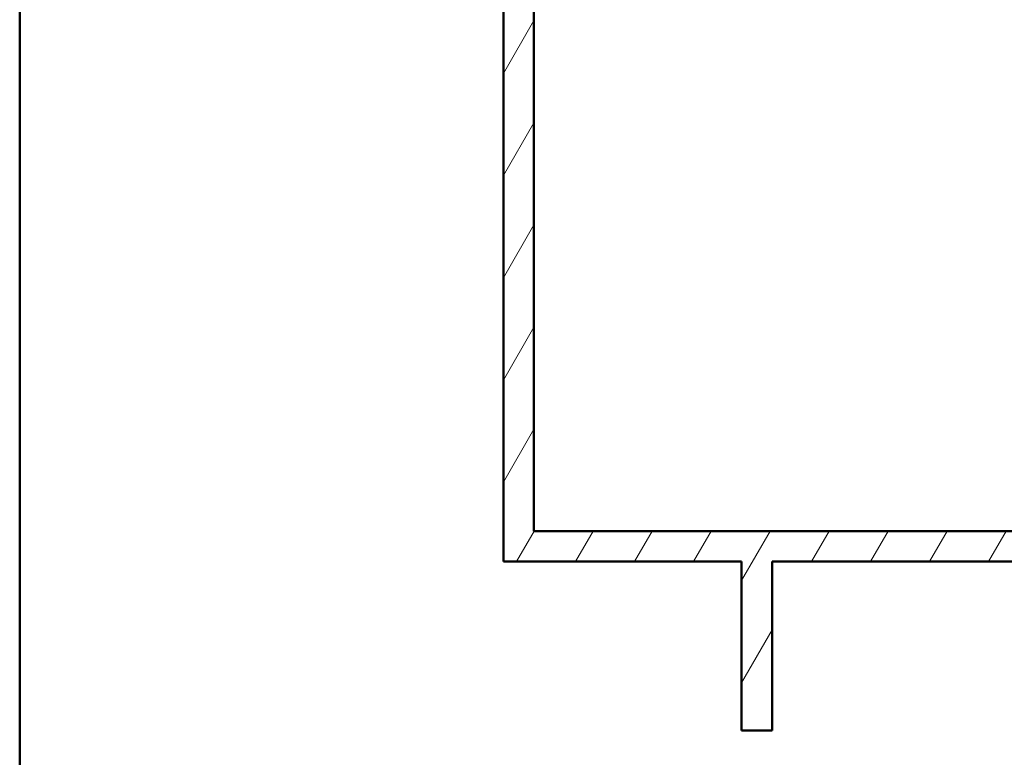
# Model space of a CAD drawing. Header units: millimetres. Extents: x 100 to 2000, y 93 to 2870.
# Tile 2 of 31: x 100 to 712, y 840 to 1299. Entities that reach past the tile are written whole.
import ezdxf

# ---------------------------------------------------------------- set-up
doc = ezdxf.new("R2010")
doc.units = ezdxf.units.MM
doc.header["$LTSCALE"] = 10
for name, color, linetype, lineweight in [('Dimensions(ISO)', 7, 'Continuous', 25), ('Hatch', 7, 'Continuous', 9), ('Sketch Geometry(ISO)', 7, 'Continuous', 50), ('Visible Edges(ISO)', 7, 'Continuous', 50)]:
    doc.layers.add(name, color=color, linetype=linetype, lineweight=lineweight)
doc.styles.add('Text_3.5mm', font='arial.ttf', dxfattribs={"width": 0.9})
doc.dimstyles.new('KS-STANDARD', dxfattribs={"dimscale": 10, "dimtxt": 3.5, "dimasz": 2.5, "dimexe": 3.175, "dimexo": 0, "dimgap": 0.8, "dimtad": 1, "dimdec": 1, "dimrnd": 1e-08, "dimtxsty": 'Text_3.5mm', "dimcen": 0.09, "dimdle": 10, "dimclrd": 7, "dimclre": 7, "dimclrt": 7, "dimadec": 0, "dimazin": 2, "dimtfac": 0.714286, "dimtdec": 4, "dimtmove": 0, "dimatfit": 3, "dimfxl": 1, "dimtolj": 1, "dimlwd": 25, "dimlwe": 25, "dimarcsym": 0})

# ---------------------------------------------------------------- blocks, each defined once
blk = doc.blocks.new('Borders Marketing Border')
at = {"layer": 'Sketch Geometry(ISO)'}
blk.add_line((10, 10), (10, 287), dxfattribs=at)
blk = doc.blocks.new('*D9')
at = {"layer": 'Defpoints', "color": 0, "linetype": 'Continuous', "transparency": 16777216}
for p in [(648.92, 1417.65), (1080.52, 1417.65), (926.52, 856.84)]:
    blk.add_point(p, dxfattribs=at)
at = {"layer": 'Dimensions(ISO)', "color": 7, "linetype": 'Continuous', "lineweight": 25, "transparency": 16777216}
for p, q in [((648.92, 1417.65), (1112.27, 1417.65)), ((1080.52, 881.84), (1080.52, 1392.65)), ((926.52, 856.84), (1112.27, 856.84))]:
    blk.add_line(p, q, dxfattribs=at)
at = {"layer": 'Dimensions(ISO)', "color": 7, "linetype": 'Continuous', "transparency": 16777216}
for points in [[(1076.36, 1392.65), (1084.69, 1392.65), (1080.52, 1417.65)], [(1076.36, 881.84), (1084.69, 881.84), (1080.52, 856.84)]]:
    blk.add_solid(points, dxfattribs=at)
at = {"layer": 'Dimensions(ISO)', "color": 7, "linetype": 'Continuous', "lineweight": 25, "transparency": 16777216, "insert": (1054.65, 1087.98), "char_height": 35, "attachment_point": 4, "rotation": 90, "style": 'Text_3.5mm'}
blk.add_mtext('\\A1;\\fArial|b0|i0;ca. 561', dxfattribs=at)

msp = doc.modelspace()

# ---------------------------------------------------------------- hatches: boundary and pattern name
at = {"layer": 'Hatch'}
h = msp.add_hatch(dxfattribs=at)
h.set_pattern_fill('ANSI31', color=256, scale=254, angle=15, style=0)
h.set_pattern_definition([(60, (0, 0), (-27.4963, 15.875), [])])
h.paths.add_polyline_path([(957.52, 1623.84), (976.52, 1623.84), (976.52, 1723.84), (957.52, 1723.84)])
h.paths.add_polyline_path([(567.52, 856.84), (567.52, 961.84), (907.52, 961.84), (907.52, 856.84), (926.52, 856.84), (926.52, 961.84), (976.52, 961.84), (976.52, 980.84), (419.52, 980.84), (419.52, 1723.84), (400.52, 1723.84), (400.52, 961.84), (548.52, 961.84), (548.52, 856.84)])

# ---------------------------------------------------------------- linework, layer by layer
at = {"layer": 'Visible Edges(ISO)'}
for p, q in [((400.52, 1723.84), (400.52, 961.84)), ((419.52, 980.84), (419.52, 1723.84)), ((976.52, 980.84), (419.52, 980.84)), ((400.52, 961.84), (548.52, 961.84)), ((548.52, 961.84), (548.52, 856.84)), ((567.52, 856.84), (567.52, 961.84)), ((567.52, 961.84), (907.52, 961.84)), ((548.52, 856.84), (567.52, 856.84))]:
    msp.add_line(p, q, dxfattribs=at)

# ---------------------------------------------------------------- block references
at = {"xscale": 10, "yscale": 10, "zscale": 10}
msp.add_blockref('Borders Marketing Border', (0, 0), dxfattribs=at)

# ---------------------------------------------------------------- dimensions: what is measured, and where the dimension line sits
at = {"layer": 'Dimensions(ISO)', "color": 7, "linetype": 'Continuous', "lineweight": 25}
dim = msp.add_linear_dim(base=(1080.52, 1417.65), p1=(926.52, 856.84), p2=(648.92, 1417.65), angle=90, text='\\fArial|b0|i0;ca. <>', dimstyle='KS-STANDARD', override={"dimgap": 0.8, "dimdec": 0, "dimtol": 0, "dimlim": 0, "dimtp": 0, "dimtm": 0, "dimtdec": 4, "dimtofl": 0, "dimatfit": 1}, dxfattribs=at)
dim.commit()
dim.dimension.update_dxf_attribs({"geometry": '*D9', "text_midpoint": (1080.52, 1155.26), "dimtype": 160})

doc.saveas('drawing.dxf')
